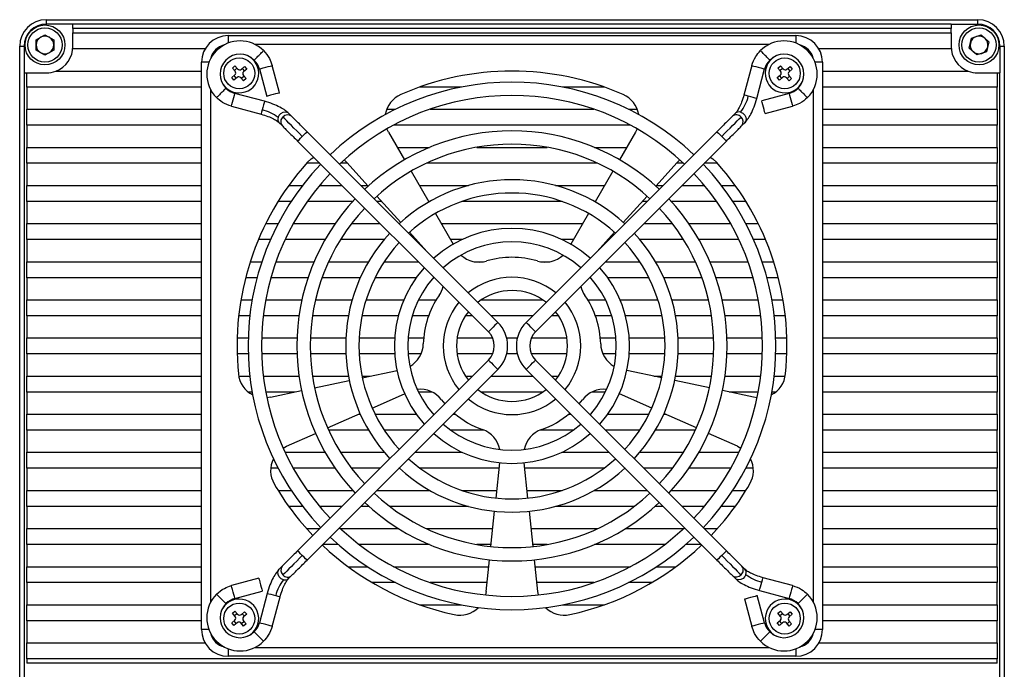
# Model space of a CAD drawing. Header units: millimetres. Extents: x 0 to 15849, y 0 to 900.
# Tile 5 of 5: x 15738 to 15849, y 766 to 839. Entities that reach past the tile are written whole.
import ezdxf

# ---------------------------------------------------------------- set-up
doc = ezdxf.new("R2010")
doc.units = ezdxf.units.MM
doc.layers.add('粗实线', color=7, linetype='Continuous', lineweight=50)

msp = doc.modelspace()

# ---------------------------------------------------------------- linework, layer by layer
at = {"layer": '粗实线', "lineweight": 30}
for p, q in [((15741.221, 838.976), (15741.221, 838.476)), ((15741.221, 838.976), (15846.221, 838.976)), ((15744.221, 838.476), (15741.221, 838.476)), ((15843.221, 838.476), (15744.221, 838.476)), ((15744.221, 837.976), (15744.221, 838.476)), ((15843.221, 838.476), (15843.221, 837.976)), ((15843.221, 838.476), (15846.221, 838.476)), ((15846.221, 838.476), (15846.221, 838.976)), ((15740.071, 836.703), (15741.071, 837.281)), ((15741.071, 837.281), (15742.071, 836.703)), ((15843.221, 837.976), (15744.221, 837.976)), ((15744.221, 837.976), (15744.221, 837.476)), ((15744.221, 835.676), (15744.221, 837.476)), ((15744.221, 837.476), (15843.221, 837.476)), ((15761.721, 837.176), (15825.721, 837.176)), ((15761.721, 837.176), (15761.721, 836.334)), ((15825.721, 837.176), (15825.721, 836.334)), ((15843.221, 837.476), (15843.221, 837.976)), ((15843.221, 837.476), (15843.221, 835.676)), ((15845.518, 836.904), (15846.619, 837.254)), ((15846.619, 837.254), (15847.472, 836.476)), ((15738.221, 730.976), (15738.221, 835.976)), ((15738.221, 835.976), (15738.721, 835.976)), ((15738.721, 835.976), (15738.721, 832.976)), ((15740.071, 835.548), (15740.071, 836.703)), ((15742.071, 836.703), (15742.071, 835.548)), ((15822.679, 836.176), (15764.763, 836.176)), ((15845.271, 835.776), (15845.518, 836.904)), ((15847.472, 836.476), (15847.224, 835.348)), ((15848.721, 835.976), (15848.721, 832.976)), ((15848.721, 835.976), (15849.221, 835.976)), ((15849.221, 835.976), (15849.221, 730.976)), ((15741.071, 834.971), (15740.071, 835.548)), ((15742.071, 835.548), (15741.071, 834.971)), ((15759.123, 835.676), (15744.221, 835.676)), ((15843.221, 835.676), (15828.319, 835.676)), ((15846.124, 834.998), (15845.271, 835.776)), ((15847.224, 835.348), (15846.124, 834.998)), ((15758.721, 770.176), (15758.721, 834.176)), ((15759.563, 834.176), (15758.721, 834.176)), ((15762.204, 833.518), (15762.491, 833.767)), ((15762.491, 833.767), (15762.793, 833.42)), ((15763.216, 833.391), (15763.563, 833.693)), ((15763.563, 833.693), (15763.813, 833.406)), ((15767.514, 830.716), (15766.687, 833.803)), ((15820.756, 833.803), (15819.863, 830.472)), ((15823.704, 833.518), (15823.991, 833.767)), ((15823.991, 833.767), (15824.293, 833.42)), ((15824.716, 833.391), (15825.063, 833.693)), ((15825.063, 833.693), (15825.313, 833.406)), ((15828.721, 834.176), (15827.879, 834.176)), ((15828.721, 834.176), (15828.721, 770.176)), ((15738.721, 832.976), (15738.721, 733.976)), ((15738.721, 832.976), (15739.021, 832.976)), ((15739.021, 831.376), (15739.021, 832.976)), ((15739.021, 832.976), (15741.221, 832.976)), ((15742.298, 833.176), (15758.721, 833.176)), ((15762.13, 832.445), (15762.477, 832.747)), ((15762.506, 833.171), (15762.204, 833.518)), ((15762.641, 832.386), (15762.391, 832.673)), ((15762.432, 833.256), (15762.718, 833.506)), ((15763.511, 832.595), (15763.224, 832.346)), ((15763.302, 833.465), (15763.551, 833.179)), ((15763.436, 832.681), (15763.738, 832.334)), ((15763.813, 833.406), (15763.466, 833.104)), ((15765.238, 833.415), (15766.065, 830.328)), ((15821.312, 830.084), (15822.205, 833.415)), ((15823.63, 832.445), (15823.977, 832.747)), ((15824.006, 833.171), (15823.704, 833.518)), ((15824.141, 832.386), (15823.891, 832.673)), ((15823.932, 833.256), (15824.218, 833.506)), ((15825.011, 832.595), (15824.724, 832.346)), ((15824.802, 833.465), (15825.051, 833.179)), ((15824.936, 832.681), (15825.238, 832.334)), ((15825.313, 833.406), (15824.966, 833.104)), ((15828.721, 833.176), (15845.144, 833.176)), ((15846.221, 832.976), (15848.421, 832.976)), ((15848.421, 832.976), (15848.421, 831.376)), ((15848.421, 832.976), (15848.721, 832.976)), ((15848.721, 733.976), (15848.721, 832.976)), ((15762.379, 832.159), (15762.13, 832.445)), ((15762.726, 832.461), (15762.379, 832.159)), ((15763.452, 832.085), (15763.15, 832.431)), ((15763.738, 832.334), (15763.452, 832.085)), ((15823.879, 832.159), (15823.63, 832.445)), ((15824.226, 832.461), (15823.879, 832.159)), ((15824.952, 832.085), (15824.65, 832.431)), ((15825.238, 832.334), (15824.952, 832.085)), ((15758.721, 831.376), (15739.021, 831.376)), ((15739.021, 831.376), (15739.021, 828.876)), ((15759.721, 831.134), (15759.721, 773.218)), ((15765.813, 829.767), (15762.482, 830.659)), ((15788.027, 831.376), (15783.312, 831.376)), ((15804.131, 831.376), (15799.415, 831.376)), ((15824.96, 830.659), (15821.873, 829.832)), ((15827.721, 773.218), (15827.721, 831.134)), ((15848.421, 831.376), (15828.721, 831.376)), ((15848.421, 828.876), (15848.421, 831.376)), ((15762.094, 829.21), (15765.425, 828.318)), ((15822.261, 828.383), (15825.349, 829.21)), ((15739.021, 828.876), (15758.721, 828.876)), ((15739.021, 827.076), (15739.021, 828.876)), ((15768.87, 828.088), (15768.541, 828.417)), ((15779.605, 828.876), (15780.6, 828.876)), ((15784.492, 828.876), (15802.95, 828.876)), ((15806.843, 828.876), (15807.837, 828.876)), ((15818.901, 828.417), (15818.572, 828.088)), ((15828.721, 828.876), (15848.421, 828.876)), ((15848.421, 828.876), (15848.421, 827.076)), ((15758.721, 827.076), (15739.021, 827.076)), ((15739.021, 827.076), (15739.021, 824.576)), ((15767.481, 827.356), (15767.809, 827.027)), ((15807.065, 827.076), (15780.378, 827.076)), ((15819.633, 827.027), (15819.962, 827.356)), ((15848.421, 827.076), (15828.721, 827.076)), ((15848.421, 824.576), (15848.421, 827.076)), ((15792.13, 804.827), (15770.614, 826.344)), ((15779.802, 826.285), (15779.621, 826.655)), ((15779.802, 826.285), (15781.596, 823.177)), ((15816.829, 826.344), (15795.312, 804.827)), ((15807.641, 826.285), (15805.846, 823.177)), ((15807.822, 826.655), (15807.641, 826.285)), ((15769.553, 825.283), (15791.07, 803.767)), ((15796.373, 803.767), (15817.889, 825.283)), ((15739.021, 824.576), (15758.721, 824.576)), ((15739.021, 822.776), (15739.021, 824.576)), ((15773.111, 823.847), (15773.314, 823.823)), ((15780.789, 824.576), (15784.431, 824.576)), ((15789.746, 824.576), (15797.696, 824.576)), ((15803.011, 824.576), (15806.654, 824.576)), ((15814.129, 823.823), (15814.331, 823.847)), ((15828.721, 824.576), (15848.421, 824.576)), ((15848.421, 824.576), (15848.421, 822.776)), ((15758.721, 822.776), (15739.021, 822.776)), ((15739.021, 822.776), (15739.021, 820.276)), ((15772.061, 822.776), (15770.556, 822.776)), ((15775.173, 822.776), (15774.39, 822.776)), ((15774.797, 823.151), (15775.093, 822.864)), ((15775.093, 822.864), (15777.495, 820.197)), ((15803.375, 822.776), (15784.067, 822.776)), ((15812.349, 822.864), (15809.948, 820.197)), ((15813.053, 822.776), (15812.27, 822.776)), ((15812.349, 822.864), (15812.645, 823.151)), ((15816.887, 822.776), (15815.382, 822.776)), ((15848.421, 822.776), (15828.721, 822.776)), ((15848.421, 820.276), (15848.421, 822.776)), ((15782.346, 821.878), (15784.346, 818.414)), ((15805.096, 821.878), (15803.096, 818.414)), ((15739.021, 818.476), (15739.021, 820.276)), ((15739.021, 820.276), (15758.721, 820.276)), ((15768.554, 820.276), (15770.111, 820.276)), ((15772.031, 820.276), (15774.561, 820.276)), ((15776.682, 820.276), (15777.424, 820.276)), ((15783.271, 820.276), (15788.827, 820.276)), ((15798.615, 820.276), (15804.171, 820.276)), ((15810.019, 820.276), (15810.761, 820.276)), ((15812.882, 820.276), (15815.411, 820.276)), ((15817.332, 820.276), (15818.888, 820.276)), ((15828.721, 820.276), (15848.421, 820.276)), ((15848.421, 820.276), (15848.421, 818.476)), ((15758.721, 818.476), (15739.021, 818.476)), ((15739.021, 818.476), (15739.021, 815.976)), ((15768.834, 818.476), (15767.353, 818.476)), ((15775.767, 818.476), (15770.648, 818.476)), ((15779.045, 818.476), (15778.482, 818.476)), ((15778.499, 819.082), (15781.175, 816.11)), ((15784.455, 818.476), (15784.31, 818.476)), ((15799.367, 818.476), (15788.076, 818.476)), ((15803.132, 818.476), (15802.988, 818.476)), ((15808.944, 819.082), (15806.267, 816.11)), ((15808.961, 818.476), (15808.398, 818.476)), ((15816.794, 818.476), (15811.676, 818.476)), ((15820.09, 818.476), (15818.608, 818.476)), ((15848.421, 818.476), (15828.721, 818.476)), ((15848.421, 815.976), (15848.421, 818.476)), ((15785.096, 817.115), (15787.096, 813.651)), ((15802.346, 817.115), (15800.346, 813.651)), ((15739.021, 814.176), (15739.021, 815.976)), ((15739.021, 815.976), (15758.721, 815.976)), ((15765.962, 815.976), (15767.366, 815.976)), ((15769.071, 815.976), (15773.781, 815.976)), ((15775.635, 815.976), (15778.861, 815.976)), ((15780.982, 815.976), (15781.028, 815.976)), ((15785.754, 815.976), (15801.689, 815.976)), ((15806.415, 815.976), (15806.461, 815.976)), ((15808.582, 815.976), (15811.808, 815.976)), ((15813.662, 815.976), (15818.371, 815.976)), ((15820.077, 815.976), (15821.48, 815.976)), ((15828.721, 815.976), (15848.421, 815.976)), ((15848.421, 815.976), (15848.421, 814.176)), ((15782.179, 814.995), (15784.132, 812.825)), ((15805.264, 814.995), (15803.31, 812.825)), ((15758.721, 814.176), (15739.021, 814.176)), ((15739.021, 814.176), (15739.021, 811.676)), ((15766.499, 814.176), (15765.138, 814.176)), ((15772.648, 814.176), (15768.147, 814.176)), ((15779.314, 814.176), (15774.393, 814.176)), ((15782.916, 814.176), (15782.782, 814.176)), ((15788.103, 814.176), (15786.793, 814.176)), ((15800.649, 814.176), (15799.339, 814.176)), ((15804.661, 814.176), (15804.526, 814.176)), ((15813.049, 814.176), (15808.128, 814.176)), ((15819.296, 814.176), (15814.794, 814.176)), ((15822.304, 814.176), (15820.944, 814.176)), ((15848.421, 814.176), (15828.721, 814.176)), ((15848.421, 811.676), (15848.421, 814.176)), ((15739.021, 809.876), (15739.021, 811.676)), ((15739.021, 811.676), (15758.721, 811.676)), ((15764.213, 811.676), (15765.529, 811.676)), ((15767.117, 811.676), (15771.41, 811.676)), ((15773.05, 811.676), (15777.556, 811.676)), ((15779.323, 811.676), (15783.161, 811.676)), ((15789.474, 811.676), (15790.516, 811.676)), ((15796.927, 811.676), (15797.969, 811.676)), ((15804.282, 811.676), (15808.12, 811.676)), ((15809.886, 811.676), (15814.393, 811.676)), ((15816.033, 811.676), (15820.326, 811.676)), ((15821.914, 811.676), (15823.23, 811.676)), ((15828.721, 811.676), (15848.421, 811.676)), ((15848.421, 811.676), (15848.421, 809.876)), ((15758.721, 809.876), (15739.021, 809.876)), ((15739.021, 809.876), (15739.021, 807.376)), ((15764.985, 809.876), (15763.693, 809.876)), ((15770.726, 809.876), (15766.541, 809.876)), ((15776.625, 809.876), (15772.314, 809.876)), ((15782.938, 809.876), (15778.285, 809.876)), ((15784.961, 809.876), (15784.846, 809.876)), ((15802.597, 809.876), (15802.482, 809.876)), ((15809.157, 809.876), (15804.504, 809.876)), ((15815.129, 809.876), (15810.817, 809.876)), ((15820.902, 809.876), (15816.716, 809.876)), ((15823.75, 809.876), (15822.458, 809.876)), ((15848.421, 809.876), (15828.721, 809.876)), ((15848.421, 807.376), (15848.421, 809.876)), ((15739.021, 805.576), (15739.021, 807.376)), ((15739.021, 807.376), (15758.721, 807.376)), ((15763.16, 807.376), (15764.429, 807.376)), ((15765.954, 807.376), (15770.035, 807.376)), ((15771.574, 807.376), (15775.707, 807.376)), ((15777.274, 807.376), (15781.534, 807.376)), ((15783.185, 807.376), (15785.18, 807.376)), ((15790.254, 807.376), (15797.189, 807.376)), ((15802.263, 807.376), (15804.258, 807.376)), ((15805.908, 807.376), (15810.169, 807.376)), ((15811.736, 807.376), (15815.869, 807.376)), ((15817.407, 807.376), (15821.489, 807.376)), ((15823.013, 807.376), (15824.282, 807.376)), ((15828.721, 807.376), (15848.421, 807.376)), ((15848.421, 807.376), (15848.421, 805.576)), ((15758.721, 805.576), (15739.021, 805.576)), ((15739.021, 805.576), (15739.021, 803.076)), ((15764.166, 805.576), (15762.908, 805.576)), ((15769.711, 805.576), (15765.677, 805.576)), ((15775.282, 805.576), (15771.227, 805.576)), ((15780.915, 805.576), (15776.81, 805.576)), ((15784.317, 805.576), (15782.474, 805.576)), ((15789.261, 805.576), (15788.477, 805.576)), ((15796.061, 805.576), (15791.382, 805.576)), ((15798.966, 805.576), (15798.182, 805.576)), ((15804.969, 805.576), (15803.126, 805.576)), ((15810.633, 805.576), (15806.528, 805.576)), ((15816.216, 805.576), (15812.16, 805.576)), ((15821.766, 805.576), (15817.732, 805.576)), ((15824.534, 805.576), (15823.276, 805.576)), ((15848.421, 805.576), (15828.721, 805.576)), ((15848.421, 803.076), (15848.421, 805.576)), ((15739.021, 803.076), (15758.721, 803.076)), ((15739.021, 801.276), (15739.021, 803.076)), ((15762.734, 803.076), (15763.985, 803.076)), ((15765.486, 803.076), (15769.488, 803.076)), ((15770.989, 803.076), (15774.993, 803.076)), ((15776.495, 803.076), (15780.502, 803.076)), ((15782.006, 803.076), (15783.762, 803.076)), ((15787.536, 803.076), (15791.541, 803.076)), ((15793.119, 803.076), (15794.323, 803.076)), ((15795.902, 803.076), (15799.906, 803.076)), ((15803.681, 803.076), (15805.437, 803.076)), ((15806.941, 803.076), (15810.948, 803.076)), ((15812.45, 803.076), (15816.453, 803.076)), ((15817.955, 803.076), (15821.957, 803.076)), ((15823.458, 803.076), (15824.708, 803.076)), ((15828.721, 803.076), (15848.421, 803.076)), ((15848.421, 803.076), (15848.421, 801.276)), ((15758.721, 801.276), (15739.021, 801.276)), ((15739.021, 801.276), (15739.021, 798.776)), ((15763.985, 801.276), (15762.734, 801.276)), ((15769.488, 801.276), (15765.486, 801.276)), ((15791.07, 800.585), (15769.553, 779.068)), ((15774.993, 801.276), (15770.989, 801.276)), ((15780.502, 801.276), (15776.495, 801.276)), ((15783.472, 801.276), (15782.006, 801.276)), ((15791.541, 801.276), (15787.536, 801.276)), ((15794.323, 801.276), (15793.119, 801.276)), ((15799.906, 801.276), (15795.902, 801.276)), ((15817.889, 779.068), (15796.373, 800.585)), ((15805.437, 801.276), (15803.97, 801.276)), ((15810.948, 801.276), (15806.941, 801.276)), ((15816.453, 801.276), (15812.45, 801.276)), ((15821.957, 801.276), (15817.955, 801.276)), ((15824.708, 801.276), (15823.458, 801.276)), ((15848.421, 801.276), (15828.721, 801.276)), ((15848.421, 798.776), (15848.421, 801.276)), ((15770.614, 778.008), (15792.13, 799.524)), ((15776.848, 798.589), (15780.761, 799.421)), ((15795.312, 799.524), (15816.829, 778.008)), ((15810.594, 798.589), (15806.682, 799.421)), ((15739.021, 796.976), (15739.021, 798.776)), ((15739.021, 798.776), (15758.721, 798.776)), ((15762.917, 798.776), (15764.166, 798.776)), ((15765.677, 798.776), (15769.711, 798.776)), ((15771.227, 798.776), (15775.282, 798.776)), ((15771.468, 797.446), (15775.381, 798.277)), ((15776.81, 798.776), (15777.726, 798.776)), ((15788.477, 798.776), (15789.261, 798.776)), ((15791.382, 798.776), (15796.061, 798.776)), ((15798.182, 798.776), (15798.966, 798.776)), ((15809.717, 798.776), (15810.633, 798.776)), ((15815.974, 797.446), (15812.062, 798.277)), ((15812.16, 798.776), (15816.216, 798.776)), ((15817.732, 798.776), (15821.766, 798.776)), ((15823.276, 798.776), (15824.525, 798.776)), ((15828.721, 798.776), (15848.421, 798.776)), ((15848.421, 798.776), (15848.421, 796.976)), ((15766.491, 796.388), (15770.001, 797.134)), ((15820.952, 796.388), (15817.441, 797.134)), ((15758.721, 796.976), (15739.021, 796.976)), ((15739.021, 796.976), (15739.021, 794.476)), ((15764.429, 796.976), (15763.998, 796.976)), ((15769.257, 796.976), (15765.954, 796.976)), ((15766.491, 796.388), (15766.083, 796.33)), ((15777.963, 795.16), (15781.617, 796.787)), ((15784.723, 796.976), (15783.185, 796.976)), ((15785.771, 796.11), (15786.14, 795.655)), ((15797.189, 796.976), (15790.254, 796.976)), ((15801.303, 795.655), (15801.672, 796.11)), ((15804.258, 796.976), (15802.719, 796.976)), ((15809.48, 795.16), (15805.826, 796.787)), ((15821.489, 796.976), (15818.185, 796.976)), ((15821.36, 796.33), (15820.952, 796.388)), ((15823.445, 796.976), (15823.013, 796.976)), ((15848.421, 796.976), (15828.721, 796.976)), ((15848.421, 794.476), (15848.421, 796.976)), ((15739.021, 794.476), (15758.721, 794.476)), ((15739.021, 792.676), (15739.021, 794.476)), ((15772.938, 792.923), (15776.592, 794.55)), ((15776.427, 794.476), (15776.625, 794.476)), ((15778.285, 794.476), (15782.938, 794.476)), ((15784.846, 794.476), (15784.961, 794.476)), ((15787.082, 794.476), (15787.341, 794.476)), ((15800.102, 794.476), (15800.361, 794.476)), ((15802.482, 794.476), (15802.597, 794.476)), ((15804.504, 794.476), (15809.157, 794.476)), ((15810.817, 794.476), (15811.016, 794.476)), ((15814.504, 792.923), (15810.85, 794.55)), ((15828.721, 794.476), (15848.421, 794.476)), ((15848.421, 794.476), (15848.421, 792.676)), ((15758.721, 792.676), (15739.021, 792.676)), ((15739.021, 792.676), (15739.021, 790.176)), ((15777.556, 792.676), (15773.05, 792.676)), ((15783.161, 792.676), (15779.323, 792.676)), ((15790.577, 792.676), (15786.807, 792.676)), ((15800.636, 792.676), (15796.866, 792.676)), ((15808.12, 792.676), (15804.282, 792.676)), ((15814.393, 792.676), (15809.886, 792.676)), ((15848.421, 792.676), (15828.721, 792.676)), ((15848.421, 790.176), (15848.421, 792.676)), ((15768.289, 790.853), (15771.568, 792.312)), ((15819.153, 790.853), (15815.875, 792.312)), ((15767.925, 790.66), (15768.289, 790.853)), ((15819.153, 790.853), (15819.517, 790.66)), ((15739.021, 790.176), (15758.721, 790.176)), ((15739.021, 788.376), (15739.021, 790.176)), ((15768.147, 790.176), (15772.648, 790.176)), ((15774.393, 790.176), (15779.314, 790.176)), ((15782.782, 790.176), (15788.103, 790.176)), ((15799.339, 790.176), (15804.661, 790.176)), ((15808.128, 790.176), (15813.049, 790.176)), ((15814.794, 790.176), (15819.296, 790.176)), ((15828.721, 790.176), (15848.421, 790.176)), ((15848.421, 790.176), (15848.421, 788.376)), ((15758.721, 788.376), (15739.021, 788.376)), ((15739.021, 788.376), (15739.021, 785.876)), ((15767.366, 788.376), (15766.521, 788.376)), ((15773.781, 788.376), (15769.071, 788.376)), ((15778.861, 788.376), (15775.635, 788.376)), ((15781.028, 788.376), (15780.982, 788.376)), ((15792.271, 788.376), (15783.371, 788.376)), ((15791.918, 785.02), (15792.336, 788.998)), ((15795.524, 785.02), (15795.106, 788.998)), ((15804.071, 788.376), (15795.172, 788.376)), ((15806.461, 788.376), (15806.415, 788.376)), ((15811.808, 788.376), (15808.582, 788.376)), ((15818.371, 788.376), (15813.662, 788.376)), ((15820.921, 788.376), (15820.077, 788.376)), ((15848.421, 788.376), (15828.721, 788.376)), ((15848.421, 785.876), (15848.421, 788.376)), ((15739.021, 784.076), (15739.021, 785.876)), ((15739.021, 785.876), (15758.721, 785.876)), ((15767.353, 785.876), (15768.834, 785.876)), ((15770.648, 785.876), (15775.767, 785.876)), ((15778.482, 785.876), (15784.455, 785.876)), ((15788.076, 785.876), (15792.008, 785.876)), ((15795.434, 785.876), (15799.367, 785.876)), ((15802.988, 785.876), (15808.961, 785.876)), ((15811.676, 785.876), (15816.794, 785.876)), ((15818.608, 785.876), (15820.09, 785.876)), ((15828.721, 785.876), (15848.421, 785.876)), ((15848.421, 785.876), (15848.421, 784.076)), ((15758.721, 784.076), (15739.021, 784.076)), ((15739.021, 784.076), (15739.021, 781.576)), ((15770.111, 784.076), (15768.554, 784.076)), ((15774.561, 784.076), (15772.031, 784.076)), ((15777.583, 784.076), (15776.682, 784.076)), ((15788.827, 784.076), (15779.939, 784.076)), ((15807.504, 784.076), (15798.615, 784.076)), ((15810.761, 784.076), (15809.86, 784.076)), ((15815.411, 784.076), (15812.882, 784.076)), ((15818.888, 784.076), (15817.332, 784.076)), ((15848.421, 784.076), (15828.721, 784.076)), ((15848.421, 781.576), (15848.421, 784.076)), ((15791.343, 779.55), (15791.761, 783.529)), ((15796.099, 779.55), (15795.681, 783.529)), ((15739.021, 781.576), (15758.721, 781.576)), ((15739.021, 779.776), (15739.021, 781.576)), ((15770.556, 781.576), (15772.061, 781.576)), ((15774.39, 781.576), (15780.927, 781.576)), ((15784.067, 781.576), (15791.556, 781.576)), ((15795.886, 781.576), (15803.375, 781.576)), ((15806.516, 781.576), (15813.053, 781.576)), ((15815.382, 781.576), (15816.887, 781.576)), ((15828.721, 781.576), (15848.421, 781.576)), ((15848.421, 781.576), (15848.421, 779.776)), ((15758.721, 779.776), (15739.021, 779.776)), ((15739.021, 779.776), (15739.021, 777.276)), ((15774.143, 779.776), (15772.382, 779.776)), ((15784.431, 779.776), (15776.508, 779.776)), ((15791.367, 779.776), (15789.746, 779.776)), ((15797.696, 779.776), (15796.076, 779.776)), ((15810.935, 779.776), (15803.011, 779.776)), ((15815.061, 779.776), (15813.299, 779.776)), ((15848.421, 779.776), (15828.721, 779.776)), ((15848.421, 777.276), (15848.421, 779.776)), ((15739.021, 777.276), (15758.721, 777.276)), ((15739.021, 775.476), (15739.021, 777.276)), ((15767.809, 777.325), (15767.481, 776.996)), ((15775.255, 777.276), (15777.441, 777.276)), ((15780.378, 777.276), (15791.104, 777.276)), ((15790.811, 774.49), (15791.186, 778.059)), ((15796.631, 774.49), (15796.256, 778.059)), ((15796.338, 777.276), (15807.065, 777.276)), ((15810.002, 777.276), (15812.187, 777.276)), ((15819.962, 776.996), (15819.633, 777.325)), ((15828.721, 777.276), (15848.421, 777.276)), ((15848.421, 777.276), (15848.421, 775.476)), ((15765.181, 775.968), (15762.094, 775.141)), ((15768.541, 775.935), (15768.87, 776.264)), ((15818.572, 776.264), (15818.901, 775.935)), ((15825.349, 775.141), (15822.018, 776.034)), ((15758.721, 775.476), (15739.021, 775.476)), ((15739.021, 775.476), (15739.021, 772.976)), ((15780.6, 775.476), (15777.97, 775.476)), ((15790.915, 775.476), (15784.492, 775.476)), ((15802.95, 775.476), (15796.528, 775.476)), ((15809.473, 775.476), (15806.843, 775.476)), ((15848.421, 775.476), (15828.721, 775.476)), ((15848.421, 772.976), (15848.421, 775.476)), ((15762.482, 773.692), (15765.569, 774.52)), ((15766.13, 774.267), (15765.238, 770.937)), ((15766.687, 770.548), (15767.579, 773.879)), ((15790.811, 774.49), (15790.74, 774.084)), ((15796.702, 774.084), (15796.631, 774.49)), ((15822.205, 770.937), (15821.378, 774.024)), ((15821.63, 774.585), (15824.96, 773.692)), ((15739.021, 771.176), (15739.021, 772.976)), ((15739.021, 772.976), (15758.721, 772.976)), ((15783.312, 772.976), (15788.027, 772.976)), ((15799.415, 772.976), (15804.131, 772.976)), ((15819.929, 773.636), (15820.756, 770.548)), ((15828.721, 772.976), (15848.421, 772.976)), ((15848.421, 772.976), (15848.421, 771.176)), ((15762.204, 772.018), (15762.491, 772.267)), ((15762.506, 771.671), (15762.204, 772.018)), ((15762.432, 771.756), (15762.718, 772.006)), ((15762.491, 772.267), (15762.793, 771.92)), ((15763.216, 771.891), (15763.563, 772.193)), ((15763.302, 771.965), (15763.551, 771.679)), ((15763.813, 771.906), (15763.466, 771.604)), ((15763.563, 772.193), (15763.813, 771.906)), ((15823.704, 772.018), (15823.991, 772.267)), ((15824.006, 771.671), (15823.704, 772.018)), ((15823.932, 771.756), (15824.218, 772.006)), ((15823.991, 772.267), (15824.293, 771.92)), ((15824.716, 771.891), (15825.063, 772.193)), ((15824.802, 771.965), (15825.051, 771.679)), ((15825.313, 771.906), (15824.966, 771.604)), ((15825.063, 772.193), (15825.313, 771.906)), ((15758.721, 771.176), (15739.021, 771.176)), ((15739.021, 771.176), (15739.021, 768.676)), ((15762.13, 770.945), (15762.477, 771.247)), ((15762.379, 770.659), (15762.13, 770.945)), ((15762.726, 770.961), (15762.379, 770.659)), ((15762.641, 770.886), (15762.391, 771.173)), ((15763.452, 770.585), (15763.15, 770.931)), ((15763.511, 771.095), (15763.224, 770.846)), ((15763.436, 771.181), (15763.738, 770.834)), ((15763.738, 770.834), (15763.452, 770.585)), ((15823.63, 770.945), (15823.977, 771.247)), ((15823.879, 770.659), (15823.63, 770.945)), ((15824.226, 770.961), (15823.879, 770.659)), ((15824.141, 770.886), (15823.891, 771.173)), ((15824.952, 770.585), (15824.65, 770.931)), ((15825.011, 771.095), (15824.724, 770.846)), ((15824.936, 771.181), (15825.238, 770.834)), ((15825.238, 770.834), (15824.952, 770.585)), ((15848.421, 771.176), (15828.721, 771.176)), ((15848.421, 768.676), (15848.421, 771.176)), ((15759.563, 770.176), (15758.721, 770.176)), ((15828.721, 770.176), (15827.879, 770.176)), ((15739.021, 766.876), (15739.021, 768.676)), ((15739.021, 768.676), (15759.123, 768.676)), ((15764.763, 768.176), (15822.679, 768.176)), ((15828.319, 768.676), (15848.421, 768.676)), ((15848.421, 768.676), (15848.421, 766.876)), ((15761.721, 768.018), (15761.721, 767.176)), ((15825.721, 767.176), (15761.721, 767.176)), ((15825.721, 768.018), (15825.721, 767.176)), ((15848.421, 766.876), (15739.021, 766.876)), ((15739.021, 766.876), (15739.021, 766.376)), ((15848.421, 766.376), (15739.021, 766.376)), ((15848.421, 766.376), (15848.421, 766.876))]:
    msp.add_line(p, q, dxfattribs=at)
at = {"layer": '粗实线', "lineweight": 30, "flags": 128}
for points in [[(15765.238, 833.415), (15765.293, 833.43), (15765.45, 833.472), (15765.685, 833.535), (15765.962, 833.609), (15766.239, 833.683), (15766.474, 833.746), (15766.631, 833.788), (15766.687, 833.803)], [(15820.756, 833.803), (15820.811, 833.788), (15820.968, 833.746), (15821.203, 833.683), (15821.48, 833.609), (15821.758, 833.535), (15821.993, 833.472), (15822.15, 833.43), (15822.205, 833.415)], [(15762.094, 829.21), (15762.109, 829.266), (15762.151, 829.423), (15762.214, 829.658), (15762.288, 829.935), (15762.362, 830.212), (15762.425, 830.447), (15762.467, 830.604), (15762.482, 830.659)], [(15767.514, 830.716), (15767.459, 830.701), (15767.302, 830.659), (15767.067, 830.596), (15766.789, 830.522), (15766.512, 830.448), (15766.277, 830.385), (15766.12, 830.343), (15766.065, 830.328), (15766.065, 830.328)], [(15820.351, 830.342), (15820.107, 830.407), (15819.936, 830.453), (15819.865, 830.472), (15819.863, 830.472)], [(15821.312, 830.084), (15821.272, 830.095), (15821.13, 830.133), (15820.904, 830.194), (15820.631, 830.267), (15820.351, 830.342)], [(15824.96, 830.659), (15824.975, 830.604), (15825.017, 830.447), (15825.08, 830.212), (15825.155, 829.935), (15825.229, 829.658), (15825.292, 829.423), (15825.334, 829.266), (15825.349, 829.21)], [(15765.813, 829.767), (15765.802, 829.727), (15765.764, 829.584), (15765.704, 829.359), (15765.63, 829.085), (15765.555, 828.805)], [(15822.261, 828.383), (15822.247, 828.438), (15822.205, 828.595), (15822.142, 828.83), (15822.067, 829.108), (15821.993, 829.385), (15821.93, 829.62), (15821.888, 829.777), (15821.873, 829.832), (15821.873, 829.832)], [(15765.555, 828.805), (15765.49, 828.561), (15765.444, 828.391), (15765.425, 828.319), (15765.425, 828.318)], [(15767.349, 827.938), (15767.47, 828.196), (15767.673, 828.407), (15767.927, 828.539), (15768.194, 828.571), (15768.433, 828.499), (15768.541, 828.417)], [(15819.484, 828.548), (15819.742, 828.427), (15819.952, 828.224), (15820.084, 827.97), (15820.116, 827.703), (15820.044, 827.464), (15819.962, 827.356)], [(15770.084, 825.814), (15769.765, 826.133), (15769.45, 826.447), (15769.145, 826.752), (15768.853, 827.044), (15768.58, 827.318), (15768.328, 827.569), (15768.101, 827.796), (15767.904, 827.993)], [(15817.359, 825.814), (15817.678, 826.133), (15817.992, 826.447), (15818.298, 826.752), (15818.589, 827.044), (15818.863, 827.318), (15819.115, 827.569), (15819.341, 827.796), (15819.539, 827.993)], [(15770.084, 825.814), (15770.287, 826.016), (15770.459, 826.188), (15770.574, 826.303), (15770.614, 826.344), (15770.614, 826.344)], [(15816.829, 826.344), (15816.869, 826.303), (15816.984, 826.188), (15817.156, 826.016), (15817.359, 825.814)], [(15769.553, 825.283), (15769.594, 825.324), (15769.709, 825.438), (15769.881, 825.611), (15770.084, 825.814)], [(15817.359, 825.814), (15817.562, 825.611), (15817.734, 825.438), (15817.849, 825.324), (15817.889, 825.283)], [(15770.629, 822.858), (15771.095, 823.28), (15771.375, 823.461)], [(15816.067, 823.461), (15816.347, 823.28), (15816.813, 822.858)], [(15792.13, 804.827), (15792.09, 804.787), (15791.975, 804.672), (15791.803, 804.5), (15791.6, 804.297), (15791.397, 804.094), (15791.225, 803.922), (15791.11, 803.807), (15791.07, 803.767)], [(15796.373, 803.767), (15796.333, 803.807), (15796.218, 803.922), (15796.046, 804.094), (15795.843, 804.297), (15795.64, 804.5), (15795.468, 804.672), (15795.353, 804.787), (15795.312, 804.827)], [(15791.07, 800.585), (15791.11, 800.544), (15791.225, 800.43), (15791.397, 800.257), (15791.6, 800.055), (15791.803, 799.852), (15791.975, 799.68), (15792.09, 799.565), (15792.13, 799.524)], [(15795.312, 799.524), (15795.353, 799.565), (15795.468, 799.68), (15795.64, 799.852), (15795.843, 800.055), (15796.046, 800.257), (15796.218, 800.43), (15796.333, 800.544), (15796.373, 800.585)], [(15770.084, 778.538), (15769.765, 778.219), (15769.45, 777.905), (15769.145, 777.599), (15768.853, 777.308), (15768.58, 777.034), (15768.328, 776.782), (15768.101, 776.556), (15767.904, 776.358)], [(15770.084, 778.538), (15769.881, 778.741), (15769.709, 778.913), (15769.594, 779.028), (15769.553, 779.068)], [(15770.614, 778.008), (15770.574, 778.048), (15770.459, 778.163), (15770.287, 778.335), (15770.084, 778.538)], [(15817.359, 778.538), (15817.156, 778.335), (15816.984, 778.163), (15816.869, 778.048), (15816.829, 778.008)], [(15817.889, 779.068), (15817.849, 779.028), (15817.734, 778.913), (15817.562, 778.741), (15817.359, 778.538)], [(15817.359, 778.538), (15817.678, 778.219), (15817.992, 777.905), (15818.298, 777.599), (15818.589, 777.308), (15818.863, 777.034), (15819.115, 776.782), (15819.341, 776.556), (15819.539, 776.358)], [(15765.181, 775.968), (15765.196, 775.913), (15765.238, 775.756), (15765.301, 775.521), (15765.375, 775.244), (15765.449, 774.967), (15765.512, 774.732), (15765.555, 774.575), (15765.569, 774.52)], [(15767.959, 775.804), (15767.701, 775.924), (15767.49, 776.127), (15767.359, 776.382), (15767.326, 776.649), (15767.398, 776.888), (15767.481, 776.996)], [(15820.093, 776.413), (15819.973, 776.155), (15819.77, 775.945), (15819.515, 775.813), (15819.248, 775.781), (15819.009, 775.853), (15818.901, 775.935)], [(15821.887, 775.546), (15821.953, 775.79), (15821.998, 775.961), (15822.018, 776.032), (15822.018, 776.034)], [(15762.482, 773.692), (15762.467, 773.747), (15762.425, 773.904), (15762.362, 774.14), (15762.288, 774.417), (15762.214, 774.694), (15762.151, 774.929), (15762.109, 775.086), (15762.094, 775.141)], [(15821.63, 774.585), (15821.64, 774.625), (15821.679, 774.768), (15821.739, 774.993), (15821.812, 775.266), (15821.887, 775.546)], [(15825.349, 775.141), (15825.334, 775.086), (15825.292, 774.929), (15825.229, 774.694), (15825.155, 774.417), (15825.08, 774.14), (15825.017, 773.904), (15824.975, 773.747), (15824.96, 773.692)], [(15766.13, 774.267), (15766.17, 774.257), (15766.313, 774.218), (15766.538, 774.158), (15766.812, 774.085), (15767.092, 774.01)], [(15767.092, 774.01), (15767.336, 773.944), (15767.506, 773.899), (15767.578, 773.88), (15767.579, 773.879)], [(15819.929, 773.636), (15819.984, 773.65), (15820.141, 773.693), (15820.376, 773.755), (15820.653, 773.83), (15820.93, 773.904), (15821.165, 773.967), (15821.322, 774.009), (15821.378, 774.024)], [(15766.687, 770.548), (15766.631, 770.563), (15766.474, 770.605), (15766.239, 770.668), (15765.962, 770.743), (15765.685, 770.817), (15765.45, 770.88), (15765.293, 770.922), (15765.238, 770.937)], [(15822.205, 770.937), (15822.15, 770.922), (15821.993, 770.88), (15821.758, 770.817), (15821.48, 770.743), (15821.203, 770.668), (15820.968, 770.605), (15820.811, 770.563), (15820.756, 770.548)]]:
    msp.add_lwpolyline(points, dxfattribs=at)
at = {"layer": '粗实线', "lineweight": 30}
for centre, radius in [((15741.071, 836.126), 2.25), ((15741.071, 836.126), 1.937), ((15846.371, 836.126), 2.25), ((15846.371, 836.126), 1.938), ((15762.971, 832.926), 1.75), ((15824.471, 832.926), 1.75), ((15762.971, 771.426), 1.75), ((15824.471, 771.426), 1.75)]:
    msp.add_circle(centre, radius, dxfattribs=at)
for centre, radius, start, end in [((15741.221, 835.976), 3, 90, 180), ((15741.221, 835.976), 2.5, 90, 180), ((15846.221, 835.976), 3, 0, 90), ((15846.221, 835.976), 2.5, 0, 90), ((15741.071, 836.126), 1, 120, 180), ((15741.071, 836.126), 1, 60, 120), ((15741.071, 836.126), 1, 0, 60), ((15761.721, 834.176), 3, 90, 180), ((15825.721, 834.176), 3, 0, 90), ((15846.371, 836.126), 1, 107.63409, 167.63409), ((15846.371, 836.126), 1, 47.63409, 107.63409), ((15741.071, 836.126), 1, 180, 240), ((15741.071, 836.126), 1, 300, 0), ((15741.221, 835.976), 3, 291.03947, 0), ((15763.064, 832.833), 3.75, 45, 225), ((15761.721, 834.176), 2, 103.1564, 166.8436), ((15824.378, 832.833), 3.75, 315, 135), ((15825.721, 834.176), 2, 13.1564, 76.8436), ((15846.221, 835.976), 3, 180, 248.96053), ((15846.371, 836.126), 1, 167.63409, 227.63409), ((15846.371, 836.126), 1, 287.63409, 347.63409), ((15846.371, 836.126), 1, 347.63409, 47.63409), ((15741.071, 836.126), 1, 240, 300), ((15763.064, 832.833), 2.25, 45, 225), ((15762.971, 832.926), 2.2, 204.27119, 65.72881), ((15824.471, 832.926), 2.2, 114.27122, 335.72878), ((15824.378, 832.833), 2.25, 315, 135), ((15846.371, 836.126), 1, 227.63409, 287.63409), ((15763.064, 832.833), 2.25, 15, 45), ((15824.378, 832.833), 2.25, 135, 165), ((15741.221, 835.976), 3, 270, 291.03947), ((15762.28, 832.974), 0.3, 311.03611, 41.03611), ((15762.923, 832.235), 0.3, 41.03611, 131.03611), ((15763.019, 833.617), 0.3, 221.03611, 311.03611), ((15763.663, 832.878), 0.3, 131.03611, 221.03611), ((15793.721, 802.176), 31, 66.15064, 113.84936), ((15823.78, 832.974), 0.3, 311.03611, 41.03611), ((15824.423, 832.235), 0.3, 41.03611, 131.03611), ((15824.519, 833.617), 0.3, 221.03611, 311.03611), ((15825.163, 832.878), 0.3, 131.03611, 221.03611), ((15846.221, 835.976), 3, 248.96053, 270), ((15793.721, 802.176), 29.75, 46.44458, 133.55542), ((15763.064, 832.833), 2.25, 225, 255), ((15793.721, 802.176), 28.25, 46.52131, 133.47869), ((15782.4, 827.785), 3, 113.84936, 170.62006), ((15805.043, 827.785), 3, 9.37994, 66.15064), ((15816.142, 831.269), 4.31, 320.83728, 347.57076), ((15824.378, 832.833), 2.25, 285, 315), ((15764.628, 824.597), 4.31, 50.837, 77.57104), ((15768.436, 827.547), 0.694, 51.60419, 139.99822), ((15819.011, 827.58), 0.671, 38.06016, 130.80134), ((15819.303, 827.992), 0.585, 72.00097, 133.39922), ((15767.905, 827.758), 0.585, 161.99934, 223.40155), ((15768.323, 827.465), 0.675, 128.39451, 220.46694), ((15819.092, 827.462), 0.694, 321.60425, 49.99856), ((15793.721, 802.176), 24.25, 46.77232, 133.22768), ((15793.721, 802.176), 22.75, 46.88921, 133.11079), ((15793.721, 802.176), 31, 138.15064, 185.84936), ((15793.721, 802.176), 29.75, 136.44458, 223.55542), ((15793.721, 802.176), 29.75, 316.44458, 43.55542), ((15793.721, 802.176), 31, 354.15064, 41.84936), ((15793.721, 802.176), 28.25, 136.52131, 223.47869), ((15793.721, 802.176), 28.25, 316.52131, 43.47869), ((15793.721, 802.176), 18.75, 47.29244, 132.60822), ((15793.721, 802.176), 17.25, 47.49191, 132.50809), ((15793.721, 802.176), 24.25, 136.77232, 223.22768), ((15793.721, 802.176), 24.25, 316.77232, 43.22768), ((15793.721, 802.176), 22.75, 136.88921, 223.11079), ((15793.721, 802.176), 22.75, 316.88921, 43.11079), ((15793.721, 802.176), 18.75, 137.29244, 222.70756), ((15793.721, 802.176), 13.25, 48.24489, 131.75511), ((15793.721, 802.176), 18.75, 317.29244, 42.70756), ((15793.721, 802.176), 17.25, 137.49191, 222.50809), ((15793.721, 802.176), 11.75, 48.65967, 131.34033), ((15793.721, 802.176), 17.25, 317.49191, 42.50809), ((15789.995, 814.63), 3, 227.45606, 286.65764), ((15793.721, 802.176), 10, 73.34236, 106.65764), ((15797.448, 814.63), 3, 253.34236, 312.54394), ((15793.721, 802.176), 13.25, 138.24489, 221.75511), ((15793.721, 802.176), 13.25, 318.24489, 41.75511), ((15793.721, 802.176), 11.75, 138.65967, 221.34033), ((15793.721, 802.176), 7.75, 50.55344, 129.44656), ((15793.721, 802.176), 11.75, 319.05615, 41.34033), ((15783.028, 809.569), 3, 325.34236, 346.86784), ((15793.721, 802.176), 6.25, 51.48401, 128.1079), ((15804.415, 809.569), 3, 193.13216, 214.65764), ((15793.721, 802.176), 10, 145.34236, 178.65764), ((15793.721, 802.176), 7.75, 140.55344, 219.44656), ((15793.721, 802.176), 7.75, 320.55344, 39.44656), ((15793.721, 802.176), 10, 1.34236, 34.65764), ((15793.721, 802.176), 6.25, 141.8921, 218.1079), ((15793.721, 802.176), 6.25, 321.8921, 38.1079), ((15789.479, 802.176), 3.75, 315, 45), ((15797.964, 802.176), 3.75, 135, 225), ((15789.479, 802.176), 2.25, 315, 45), ((15797.964, 802.176), 2.25, 135, 225), ((15780.725, 802.48), 3, 299.45606, 358.65764), ((15806.718, 802.48), 3, 181.34236, 240.54394), ((15765.867, 799.322), 3, 185.84936, 242.62006), ((15821.575, 799.322), 3, 297.37994, 354.15064), ((15783.386, 794.29), 3, 37.34236, 96.54394), ((15793.721, 802.176), 6.25, 231.8921, 308.1079), ((15804.057, 794.29), 3, 83.45606, 142.65764), ((15793.721, 802.176), 7.75, 230.55344, 309.44656), ((15793.721, 802.176), 10, 229.30122, 250.65764), ((15793.721, 802.176), 10, 289.34236, 310.69878), ((15793.721, 802.176), 11.75, 228.65967, 311.34033), ((15789.415, 789.91), 3, 11.45606, 70.65764), ((15798.027, 789.91), 3, 109.34236, 168.54394), ((15793.721, 802.176), 13.25, 228.24489, 311.75511), ((15769.509, 788.112), 3, 153.37994, 210.15064), ((15793.721, 802.176), 17.25, 227.49191, 312.50809), ((15817.933, 788.112), 3, 329.84936, 26.62006), ((15793.721, 802.176), 18.75, 227.39178, 312.70756), ((15793.721, 802.176), 31, 210.15064, 223.61368), ((15793.721, 802.176), 31, 316.38632, 329.84936), ((15793.721, 802.176), 22.75, 226.88921, 313.11079), ((15793.721, 802.176), 24.25, 226.77232, 313.22768), ((15793.721, 802.176), 28.25, 226.52131, 313.47869), ((15793.721, 802.176), 29.75, 226.44458, 313.55542), ((15793.721, 802.176), 31, 226.38632, 257.84936), ((15793.721, 802.176), 31, 282.15064, 313.61368), ((15768.35, 776.89), 0.694, 141.60429, 229.99833), ((15819.125, 776.887), 0.671, 308.06012, 40.80102), ((15768.432, 776.773), 0.672, 218.13739, 310.72412), ((15768.14, 776.36), 0.585, 252.00033, 313.40257), ((15819.007, 776.805), 0.694, 231.60419, 319.9991), ((15819.537, 776.594), 0.584, 341.99708, 43.40381), ((15822.815, 779.755), 4.31, 230.83763, 257.57041), ((15771.3, 773.082), 4.31, 140.83698, 167.57091), ((15763.064, 771.519), 3.75, 135, 315), ((15763.064, 771.519), 2.25, 105, 135), ((15824.378, 771.519), 3.75, 225, 45), ((15824.378, 771.519), 2.25, 45, 75), ((15763.064, 771.519), 2.25, 135, 315), ((15762.971, 771.426), 2.2, 90, 155.72881), ((15762.971, 771.426), 2.2, 294.27119, 90), ((15787.828, 774.803), 3, 257.84936, 314.62006), ((15799.615, 774.803), 3, 225.37994, 282.15064), ((15824.471, 771.426), 2.2, 90, 245.72887), ((15824.378, 771.519), 2.25, 225, 45), ((15824.471, 771.426), 2.2, 24.27114, 90), ((15762.28, 771.474), 0.3, 311.03611, 41.03611), ((15763.019, 772.117), 0.3, 221.03611, 311.03611), ((15763.663, 771.378), 0.3, 131.03611, 221.03611), ((15823.78, 771.474), 0.3, 311.03611, 41.03611), ((15824.519, 772.117), 0.3, 221.03611, 311.03611), ((15825.163, 771.378), 0.3, 131.03611, 221.03611), ((15762.923, 770.735), 0.3, 41.03611, 131.03611), ((15763.064, 771.519), 2.25, 315, 345), ((15824.378, 771.519), 2.25, 195, 225), ((15824.423, 770.735), 0.3, 41.03611, 131.03611), ((15761.721, 770.176), 3, 180, 270), ((15761.721, 770.176), 2, 193.1564, 256.8436), ((15825.721, 770.176), 3, 270, 0), ((15825.721, 770.176), 2, 283.1564, 346.8436)]:
    msp.add_arc(centre, radius, start, end, dxfattribs=at)
for points, knots in [([(15764.655, 834.424), (15764.662, 834.43), (15764.675, 834.444), (15764.789, 834.557), (15764.968, 834.736), (15765.186, 834.954), (15765.404, 835.172), (15765.583, 835.351), (15765.696, 835.464), (15765.71, 835.478), (15765.716, 835.484)], [0, 0, 0, 0, 0.1130968, 0.2342935, 0.3731133, 0.5000001, 0.6268867, 0.7657065, 0.8869032, 1, 1, 1, 1]), ([(15765.716, 835.484), (15765.957, 835.204), (15766.388, 834.703), (15766.595, 834.078), (15766.687, 833.803)], [0, 0, 0, 0, 0.5599996, 1, 1, 1, 1]), ([(15820.756, 833.803), (15820.878, 834.152), (15821.096, 834.776), (15821.534, 835.268), (15821.726, 835.484)], [0, 0, 0, 0, 0.5599996, 1, 1, 1, 1]), ([(15822.787, 834.424), (15822.781, 834.43), (15822.767, 834.444), (15822.654, 834.557), (15822.475, 834.736), (15822.257, 834.954), (15822.039, 835.172), (15821.86, 835.351), (15821.747, 835.464), (15821.733, 835.478), (15821.726, 835.484)], [0, 0, 0, 0, 0.1130967, 0.2342933, 0.3731131, 0.5000003, 0.6268863, 0.7657062, 0.8869033, 1, 1, 1, 1]), ([(15761.473, 831.242), (15761.467, 831.235), (15761.453, 831.222), (15761.34, 831.108), (15761.161, 830.93), (15760.943, 830.711), (15760.725, 830.493), (15760.546, 830.315), (15760.433, 830.201), (15760.419, 830.188), (15760.413, 830.181)], [0, 0, 0, 0, 0.1130963, 0.234293, 0.3731146, 0.5000011, 0.6268855, 0.765707, 0.8869037, 1, 1, 1, 1]), ([(15819.863, 830.472), (15819.783, 830.203), (15819.628, 829.686), (15819.348, 829.066), (15819.097, 828.637), (15818.961, 828.484), (15818.9, 828.415)], [0, 0, 0, 0, 0.2982993, 0.5709659, 0.8062521, 1, 1, 1, 1]), ([(15825.969, 831.242), (15825.976, 831.235), (15825.989, 831.222), (15826.103, 831.108), (15826.281, 830.93), (15826.499, 830.711), (15826.718, 830.493), (15826.896, 830.315), (15827.01, 830.201), (15827.023, 830.188), (15827.03, 830.181)], [0, 0, 0, 0, 0.1130964, 0.2342929, 0.3731145, 0.5000006, 0.6268855, 0.7657071, 0.8869036, 1, 1, 1, 1]), ([(15762.094, 829.21), (15761.745, 829.333), (15761.121, 829.551), (15760.629, 829.989), (15760.413, 830.181)], [0, 0, 0, 0, 0.5599986, 1, 1, 1, 1]), ([(15768.54, 828.418), (15768.418, 828.527), (15768.152, 828.765), (15767.555, 829.12), (15766.761, 829.483), (15766.136, 829.67), (15765.813, 829.767)], [0, 0, 0, 0, 0.2041943, 0.4437212, 0.7129169, 1, 1, 1, 1]), ([(15819.963, 827.357), (15820.073, 827.479), (15820.31, 827.745), (15820.665, 828.342), (15821.028, 829.136), (15821.215, 829.761), (15821.312, 830.084)], [0, 0, 0, 0, 0.20419436, 0.44372073, 0.71291692, 1, 1, 1, 1]), ([(15827.03, 830.181), (15826.749, 829.94), (15826.249, 829.509), (15825.624, 829.302), (15825.349, 829.21)], [0, 0, 0, 0, 0.5600006, 1, 1, 1, 1]), ([(15765.425, 828.318), (15765.695, 828.237), (15766.211, 828.083), (15766.831, 827.803), (15767.26, 827.551), (15767.413, 827.416), (15767.482, 827.355)], [0, 0, 0, 0, 0.2982983, 0.5709653, 0.8062517, 1, 1, 1, 1]), ([(15770.614, 826.344), (15770.446, 826.512), (15770.104, 826.853), (15769.621, 827.337), (15769.189, 827.769), (15768.975, 827.982), (15768.87, 828.088)], [0, 0, 0, 0, 0.24632739, 0.50000078, 0.75367291, 1, 1, 1, 1]), ([(15818.572, 828.088), (15818.467, 827.982), (15818.254, 827.769), (15817.821, 827.337), (15817.338, 826.853), (15816.997, 826.512), (15816.829, 826.344)], [0, 0, 0, 0, 0.2463272, 0.4999992, 0.7536724, 1, 1, 1, 1]), ([(15767.809, 827.027), (15767.915, 826.922), (15768.128, 826.708), (15768.56, 826.276), (15769.044, 825.793), (15769.385, 825.451), (15769.553, 825.283)], [0, 0, 0, 0, 0.2463271, 0.4999992, 0.7536726, 1, 1, 1, 1]), ([(15817.889, 825.283), (15818.057, 825.451), (15818.399, 825.793), (15818.882, 826.276), (15819.314, 826.708), (15819.528, 826.922), (15819.633, 827.027)], [0, 0, 0, 0, 0.2463276, 0.5000008, 0.7536728, 1, 1, 1, 1]), ([(15769.553, 779.068), (15769.385, 778.9), (15769.044, 778.559), (15768.56, 778.076), (15768.128, 777.644), (15767.915, 777.43), (15767.809, 777.325)], [0, 0, 0, 0, 0.2463281, 0.5000004, 0.7536746, 1, 1, 1, 1]), ([(15819.633, 777.325), (15819.528, 777.43), (15819.314, 777.644), (15818.882, 778.076), (15818.399, 778.559), (15818.057, 778.9), (15817.889, 779.068)], [0, 0, 0, 0, 0.2463254, 0.4999996, 0.7536717, 1, 1, 1, 1]), ([(15768.87, 776.264), (15768.975, 776.369), (15769.189, 776.583), (15769.621, 777.015), (15770.104, 777.498), (15770.446, 777.84), (15770.614, 778.008)], [0, 0, 0, 0, 0.246327, 0.4999976, 0.7536727, 1, 1, 1, 1]), ([(15816.829, 778.008), (15816.997, 777.84), (15817.338, 777.498), (15817.821, 777.015), (15818.254, 776.583), (15818.467, 776.369), (15818.572, 776.264)], [0, 0, 0, 0, 0.2463276, 0.5000024, 0.7536729, 1, 1, 1, 1]), ([(15767.479, 776.995), (15767.37, 776.872), (15767.132, 776.607), (15766.778, 776.01), (15766.415, 775.216), (15766.227, 774.59), (15766.13, 774.267)], [0, 0, 0, 0, 0.20419601, 0.44372201, 0.71291564, 1, 1, 1, 1]), ([(15767.579, 773.879), (15767.66, 774.149), (15767.814, 774.666), (15768.094, 775.286), (15768.346, 775.715), (15768.481, 775.867), (15768.542, 775.936)], [0, 0, 0, 0, 0.2982971, 0.5709658, 0.8062538, 1, 1, 1, 1]), ([(15818.903, 775.934), (15819.025, 775.825), (15819.29, 775.587), (15819.888, 775.232), (15820.681, 774.869), (15821.307, 774.682), (15821.63, 774.585)], [0, 0, 0, 0, 0.2041939, 0.4437215, 0.712918, 1, 1, 1, 1]), ([(15822.018, 776.034), (15821.748, 776.114), (15821.231, 776.269), (15820.611, 776.549), (15820.183, 776.801), (15820.03, 776.936), (15819.961, 776.997)], [0, 0, 0, 0, 0.2982994, 0.5709639, 0.8062523, 1, 1, 1, 1]), ([(15760.413, 774.171), (15760.693, 774.412), (15761.194, 774.843), (15761.819, 775.05), (15762.094, 775.141)], [0, 0, 0, 0, 0.5599994, 1, 1, 1, 1]), ([(15825.349, 775.141), (15825.698, 775.019), (15826.321, 774.801), (15826.813, 774.363), (15827.03, 774.171)], [0, 0, 0, 0, 0.5599986, 1, 1, 1, 1]), ([(15761.473, 773.11), (15761.467, 773.116), (15761.453, 773.13), (15761.34, 773.243), (15761.161, 773.422), (15760.943, 773.64), (15760.725, 773.859), (15760.546, 774.037), (15760.433, 774.151), (15760.419, 774.164), (15760.413, 774.171)], [0, 0, 0, 0, 0.1130962, 0.234294, 0.3731154, 0.4999997, 0.6268883, 0.7657061, 0.8869038, 1, 1, 1, 1]), ([(15825.969, 773.11), (15825.976, 773.116), (15825.989, 773.13), (15826.103, 773.243), (15826.281, 773.422), (15826.499, 773.64), (15826.718, 773.859), (15826.896, 774.037), (15827.01, 774.151), (15827.023, 774.164), (15827.03, 774.171)], [0, 0, 0, 0, 0.1130963, 0.2342939, 0.3731154, 0.4999991, 0.6268883, 0.7657061, 0.8869037, 1, 1, 1, 1]), ([(15766.687, 770.548), (15766.564, 770.199), (15766.346, 769.576), (15765.909, 769.084), (15765.716, 768.867)], [0, 0, 0, 0, 0.5600017, 1, 1, 1, 1]), ([(15821.726, 768.867), (15821.485, 769.148), (15821.055, 769.648), (15820.847, 770.273), (15820.756, 770.548)], [0, 0, 0, 0, 0.5599983, 1, 1, 1, 1]), ([(15764.655, 769.928), (15764.662, 769.921), (15764.675, 769.908), (15764.789, 769.794), (15764.968, 769.616), (15765.186, 769.398), (15765.404, 769.179), (15765.583, 769.001), (15765.696, 768.887), (15765.71, 768.874), (15765.716, 768.867)], [0, 0, 0, 0, 0.1130963, 0.2342918, 0.3731134, 0.5000023, 0.6268866, 0.7657082, 0.8869036, 1, 1, 1, 1]), ([(15822.787, 769.928), (15822.781, 769.921), (15822.767, 769.908), (15822.654, 769.794), (15822.475, 769.616), (15822.257, 769.398), (15822.039, 769.179), (15821.86, 769.001), (15821.747, 768.887), (15821.733, 768.874), (15821.726, 768.867)], [0, 0, 0, 0, 0.1130962, 0.23429157, 0.37311316, 0.50000247, 0.62688625, 0.76570785, 0.8869038, 1, 1, 1, 1])]:
    msp.add_open_spline(points, degree=3, knots=knots, dxfattribs=at)

doc.saveas('drawing.dxf')
